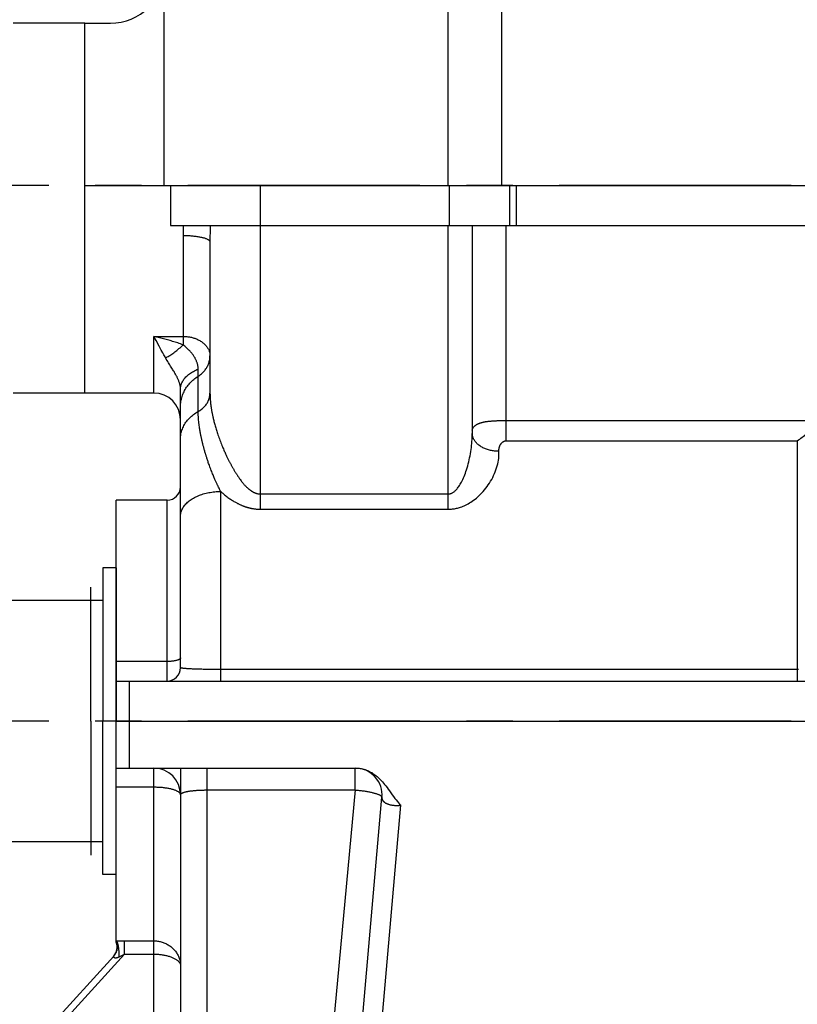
# Model space of a CAD drawing. Header units: millimetres. Extents: x -2920 to -2517, y -3921 to -3641.
# Tile 10 of 15: x -2837 to -2808, y -3725 to -3688. Entities that reach past the tile are written whole.
import ezdxf

# ---------------------------------------------------------------- set-up
doc = ezdxf.new("R2010")
doc.units = ezdxf.units.MM
doc.header["$LTSCALE"] = 23.1
doc.header["$PDMODE"] = 3
doc.header["$PDSIZE"] = 0.3125
doc.linetypes.add('CENTER', pattern=[0.6, 0.375, -0.075, 0.075, -0.075])
doc.layers.get('0').update_dxf_attribs({"linetype": 'CONTINUOUS'})
doc.layers.get('Defpoints').update_dxf_attribs({"linetype": 'CONTINUOUS'})
for name, color, linetype in [('1', 1, 'CONTINUOUS'), ('3', 7, 'CONTINUOUS'), ('DEFAULT_1', 7, 'CENTER')]:
    doc.layers.add(name, color=color, linetype=linetype)
doc.styles.get("Standard").update_dxf_attribs({"font": 'txt', "width": 0.8})
doc.dimstyles.get("Standard").update_dxf_attribs({"dimtxt": 2.5, "dimasz": 3.5, "dimexe": 2, "dimexo": 0, "dimtad": 1, "dimdec": 3, "dimdsep": 46, "dimtxsty": 'Standard', "dimblk": '_FILLED', "dimblk1": '_FILLED', "dimblk2": '_FILLED', "dimcen": 0.09, "dimclrt": 5, "dimadec": 3, "dimazin": 2, "dimtol": 1, "dimtp": 0.001, "dimtm": 0.001, "dimtfac": 1, "dimtdec": 3, "dimtofl": 0, "dimtmove": 0, "dimatfit": 3, "dimldrblk": '_FILLED', "dimfxl": 1, "dimtolj": 1, "dimarcsym": 0})

# ---------------------------------------------------------------- blocks, each defined once
blk = doc.blocks.new('_FILLED')
at = {"color": 0, "linetype": 'ByBlock'}
blk.add_solid([(0, 0), (-1, 0.214), (-1, -0.214)], dxfattribs=at)
blk = doc.blocks.new('*D10')
at = {"layer": '1', "lineweight": -2, "transparency": 16777216}
for p, q in [((-2765.666, -3714.472), (-2765.666, -3779.056)), ((-2848.766, -3751.072), (-2848.766, -3779.056)), ((-2845.266, -3777.056), (-2811.174, -3777.056)), ((-2769.166, -3777.056), (-2803.258, -3777.056))]:
    blk.add_line(p, q, dxfattribs=at)
at = {"layer": 'Defpoints', "color": 0, "transparency": 16777216}
for p in [(-2765.666, -3714.472), (-2848.766, -3751.072), (-2765.666, -3777.056)]:
    blk.add_point(p, dxfattribs=at)
at = {"layer": '1', "lineweight": -2, "transparency": 16777216, "xscale": 3.5, "yscale": 3.5, "zscale": 3.5, "rotation": 180}
blk.add_blockref('_FILLED', (-2848.766, -3777.056), dxfattribs=at)
at = {"layer": '1', "lineweight": -2, "transparency": 16777216, "xscale": 3.5, "yscale": 3.5, "zscale": 3.5}
blk.add_blockref('_FILLED', (-2765.666, -3777.056), dxfattribs=at)
at = {"layer": '1', "transparency": 16777216, "insert": (-2807.216, -3777.056), "char_height": 2.5, "attachment_point": 5}
blk.add_mtext('\\A1;1662', dxfattribs=at)

msp = doc.modelspace()

# ---------------------------------------------------------------- linework, layer by layer
for p, q in [((-2820.711, -3683.595), (-2820.711, -3694.472)), ((-2818.711, -3685.324), (-2818.711, -3694.472)), ((-2831.309, -3686.421), (-2831.309, -3694.472)), ((-2834.266, -3688.421), (-2836.938, -3688.421)), ((-2834.266, -3694.472), (-2834.266, -3688.421)), ((-2834.266, -3688.421), (-2833.309, -3688.421)), ((-2833.591, -3708.747), (-2833.591, -3714.472)), ((-2833.091, -3708.747), (-2833.591, -3708.747)), ((-2833.091, -3708.747), (-2833.091, -3714.472)), ((-2833.591, -3709.972), (-2838.991, -3709.972)), ((-2833.591, -3720.197), (-2833.591, -3714.472)), ((-2833.091, -3720.197), (-2833.091, -3714.472)), ((-2833.591, -3718.972), (-2838.991, -3718.972)), ((-2833.091, -3720.197), (-2833.591, -3720.197))]:
    msp.add_line(p, q)
at = {"color": 7, "linetype": 'Continuous'}
for p, q in [((-2834.266, -3702.222), (-2834.266, -3694.472)), ((-2834.266, -3694.472), (-2774.941, -3694.472)), ((-2831.065, -3694.472), (-2831.065, -3695.972)), ((-2827.703, -3706.559), (-2827.703, -3694.472)), ((-2820.656, -3694.472), (-2820.656, -3695.972)), ((-2818.406, -3694.472), (-2818.406, -3695.972)), ((-2818.156, -3694.472), (-2818.156, -3695.972)), ((-2831.065, -3695.972), (-2806.497, -3695.972)), ((-2820.701, -3706.559), (-2820.701, -3695.972)), ((-2819.801, -3695.972), (-2819.801, -3703.754)), ((-2818.541, -3695.972), (-2818.541, -3704.002)), ((-2830.591, -3696.342), (-2830.591, -3700.423)), ((-2829.591, -3696.583), (-2829.591, -3702.229)), ((-2831.691, -3702.222), (-2831.691, -3700.109)), ((-2831.606, -3700.262), (-2831.691, -3700.109)), ((-2831.691, -3700.109), (-2830.591, -3700.109)), ((-2831.487, -3700.477), (-2831.606, -3700.262)), ((-2831.41, -3700.617), (-2831.487, -3700.477)), ((-2831.351, -3700.723), (-2831.41, -3700.617)), ((-2831.312, -3700.795), (-2831.351, -3700.723)), ((-2830.031, -3702.91), (-2830.031, -3701.329)), ((-2830.691, -3712.472), (-2830.691, -3702.069)), ((-2831.691, -3702.222), (-2836.938, -3702.222)), ((-2819.036, -3703.264), (-2819.005, -3703.262)), ((-2819.005, -3703.262), (-2818.977, -3703.26)), ((-2818.977, -3703.26), (-2818.952, -3703.258)), ((-2818.952, -3703.258), (-2818.929, -3703.257)), ((-2818.929, -3703.257), (-2818.908, -3703.256)), ((-2818.908, -3703.256), (-2818.887, -3703.255)), ((-2818.887, -3703.255), (-2818.866, -3703.254)), ((-2818.866, -3703.254), (-2818.844, -3703.253)), ((-2818.844, -3703.253), (-2818.823, -3703.252)), ((-2818.823, -3703.252), (-2818.801, -3703.252)), ((-2818.801, -3703.252), (-2818.779, -3703.251)), ((-2818.779, -3703.251), (-2818.755, -3703.251)), ((-2818.755, -3703.251), (-2818.728, -3703.25)), ((-2818.595, -3703.249), (-2818.541, -3703.249)), ((-2818.541, -3703.249), (-2807.191, -3703.249)), ((-2819.071, -3703.266), (-2819.036, -3703.264)), ((-2819.798, -3703.757), (-2819.801, -3703.731)), ((-2829.849, -3704.167), (-2829.856, -3704.138)), ((-2829.842, -3704.195), (-2829.849, -3704.167)), ((-2829.835, -3704.222), (-2829.842, -3704.195)), ((-2829.827, -3704.249), (-2829.835, -3704.222)), ((-2829.82, -3704.276), (-2829.827, -3704.249)), ((-2829.813, -3704.304), (-2829.82, -3704.276)), ((-2829.805, -3704.331), (-2829.813, -3704.304)), ((-2829.797, -3704.359), (-2829.805, -3704.331)), ((-2829.789, -3704.388), (-2829.797, -3704.359)), ((-2818.541, -3704.002), (-2807.662, -3704.002)), ((-2807.662, -3704.002), (-2807.662, -3712.972)), ((-2829.78, -3704.42), (-2829.789, -3704.388)), ((-2829.769, -3704.455), (-2829.78, -3704.42)), ((-2829.269, -3705.742), (-2829.285, -3705.709)), ((-2829.253, -3705.774), (-2829.269, -3705.742)), ((-2829.238, -3705.805), (-2829.253, -3705.774)), ((-2829.222, -3705.837), (-2829.238, -3705.805)), ((-2829.206, -3705.868), (-2829.222, -3705.837)), ((-2829.191, -3705.898), (-2829.206, -3705.868)), ((-2829.191, -3712.972), (-2829.191, -3705.898)), ((-2827.703, -3705.99), (-2820.701, -3705.99)), ((-2833.091, -3722.722), (-2833.091, -3706.222)), ((-2831.191, -3706.222), (-2833.091, -3706.222)), ((-2831.191, -3712.972), (-2831.191, -3706.222)), ((-2827.703, -3706.559), (-2820.701, -3706.559)), ((-2831.191, -3712.243), (-2833.091, -3712.243)), ((-2833.091, -3712.972), (-2776.316, -3712.972)), ((-2832.591, -3716.222), (-2832.591, -3712.972)), ((-2833.091, -3714.472), (-2776.316, -3714.472)), ((-2833.091, -3716.222), (-2824.14, -3716.222)), ((-2831.691, -3728.995), (-2831.691, -3716.222)), ((-2830.691, -3716.222), (-2830.691, -3728.072)), ((-2829.691, -3730.101), (-2829.691, -3716.222)), ((-2824.167, -3717.038), (-2824.167, -3716.222)), ((-2833.091, -3716.925), (-2831.691, -3716.925)), ((-2829.691, -3717.038), (-2824.167, -3717.038)), ((-2824.167, -3717.038), (-2825.076, -3726.736)), ((-2824.356, -3730.864), (-2823.171, -3717.309)), ((-2823.598, -3730.509), (-2822.469, -3717.608)), ((-2832.784, -3723.165), (-2832.784, -3722.668)), ((-2832.784, -3722.668), (-2831.691, -3722.668)), ((-2833.187, -3723.236), (-2837.343, -3727.798)), ((-2832.784, -3723.165), (-2836.472, -3727.214)), ((-2832.784, -3723.165), (-2831.691, -3723.165))]:
    msp.add_line(p, q, dxfattribs=at)
for points in [[(-2830.59, -3695.972), (-2830.59, -3696.058), (-2830.591, -3696.148), (-2830.591, -3696.243), (-2830.591, -3696.342)], [(-2829.59, -3696.257), (-2829.591, -3696.36), (-2829.591, -3696.469), (-2829.591, -3696.583)], [(-2829.59, -3695.972), (-2829.59, -3696.063), (-2829.59, -3696.257)], [(-2830.591, -3696.342), (-2830.55, -3696.342), (-2830.508, -3696.343), (-2830.467, -3696.344), (-2830.426, -3696.345), (-2830.386, -3696.347), (-2830.345, -3696.349), (-2830.306, -3696.352), (-2830.266, -3696.355), (-2830.227, -3696.358), (-2830.189, -3696.362), (-2830.152, -3696.366), (-2830.115, -3696.371), (-2830.079, -3696.376), (-2830.044, -3696.381), (-2830.01, -3696.387), (-2829.977, -3696.393), (-2829.945, -3696.399), (-2829.914, -3696.406), (-2829.884, -3696.413), (-2829.855, -3696.42), (-2829.828, -3696.427), (-2829.802, -3696.435), (-2829.777, -3696.443), (-2829.754, -3696.451), (-2829.732, -3696.46), (-2829.711, -3696.468), (-2829.692, -3696.477), (-2829.675, -3696.486), (-2829.659, -3696.495), (-2829.645, -3696.505), (-2829.632, -3696.514), (-2829.621, -3696.524), (-2829.612, -3696.534), (-2829.604, -3696.543), (-2829.599, -3696.553), (-2829.594, -3696.563), (-2829.592, -3696.573), (-2829.591, -3696.583)], [(-2830.591, -3700.423), (-2830.642, -3700.405), (-2830.693, -3700.388), (-2830.743, -3700.371), (-2830.792, -3700.355), (-2830.841, -3700.339), (-2830.89, -3700.324), (-2830.939, -3700.309), (-2830.988, -3700.294), (-2831.036, -3700.28), (-2831.084, -3700.266), (-2831.133, -3700.252), (-2831.181, -3700.238), (-2831.23, -3700.225), (-2831.279, -3700.212), (-2831.328, -3700.199), (-2831.378, -3700.186), (-2831.428, -3700.173), (-2831.479, -3700.16), (-2831.53, -3700.147), (-2831.583, -3700.134), (-2831.636, -3700.122), (-2831.691, -3700.109)], [(-2830.591, -3700.109), (-2830.556, -3700.109), (-2830.521, -3700.111), (-2830.487, -3700.113), (-2830.452, -3700.116), (-2830.418, -3700.12), (-2830.385, -3700.124), (-2830.351, -3700.13), (-2830.319, -3700.136), (-2830.286, -3700.143), (-2830.254, -3700.151), (-2830.222, -3700.16), (-2830.191, -3700.169), (-2830.159, -3700.18), (-2830.128, -3700.191), (-2830.097, -3700.204), (-2830.065, -3700.217), (-2830.033, -3700.232), (-2830.002, -3700.248), (-2829.971, -3700.265), (-2829.941, -3700.284), (-2829.911, -3700.302), (-2829.883, -3700.322), (-2829.856, -3700.343), (-2829.83, -3700.364), (-2829.805, -3700.386), (-2829.781, -3700.409), (-2829.759, -3700.432), (-2829.738, -3700.456), (-2829.718, -3700.481), (-2829.7, -3700.506), (-2829.682, -3700.532), (-2829.667, -3700.558), (-2829.653, -3700.585), (-2829.64, -3700.612), (-2829.628, -3700.639), (-2829.618, -3700.666), (-2829.61, -3700.694), (-2829.603, -3700.722), (-2829.598, -3700.751), (-2829.594, -3700.779), (-2829.592, -3700.808), (-2829.591, -3700.836)], [(-2831.251, -3700.906), (-2831.22, -3700.891), (-2831.188, -3700.875), (-2831.155, -3700.857), (-2831.121, -3700.837), (-2831.086, -3700.816), (-2831.051, -3700.794), (-2831.015, -3700.77), (-2830.978, -3700.744), (-2830.941, -3700.718), (-2830.904, -3700.69), (-2830.866, -3700.66), (-2830.827, -3700.63), (-2830.788, -3700.598), (-2830.749, -3700.565), (-2830.71, -3700.531), (-2830.67, -3700.496), (-2830.631, -3700.46), (-2830.591, -3700.423)], [(-2830.031, -3701.329), (-2830.031, -3701.306), (-2830.032, -3701.284), (-2830.034, -3701.261), (-2830.037, -3701.239), (-2830.04, -3701.217), (-2830.044, -3701.195), (-2830.048, -3701.173), (-2830.054, -3701.151), (-2830.059, -3701.13), (-2830.066, -3701.108), (-2830.073, -3701.086), (-2830.08, -3701.065), (-2830.089, -3701.043), (-2830.097, -3701.022), (-2830.107, -3701), (-2830.117, -3700.978), (-2830.127, -3700.957), (-2830.139, -3700.935), (-2830.151, -3700.914), (-2830.163, -3700.892), (-2830.177, -3700.87), (-2830.191, -3700.848), (-2830.206, -3700.826), (-2830.221, -3700.803), (-2830.238, -3700.781), (-2830.255, -3700.758), (-2830.273, -3700.735), (-2830.293, -3700.712), (-2830.313, -3700.689), (-2830.334, -3700.665), (-2830.356, -3700.641), (-2830.38, -3700.617), (-2830.404, -3700.593), (-2830.429, -3700.568), (-2830.455, -3700.544), (-2830.482, -3700.519), (-2830.509, -3700.495), (-2830.536, -3700.471), (-2830.563, -3700.447), (-2830.591, -3700.423)], [(-2831.251, -3700.906), (-2831.271, -3700.868), (-2831.312, -3700.795)], [(-2831.064, -3701.216), (-2831.089, -3701.176), (-2831.115, -3701.135), (-2831.142, -3701.093), (-2831.169, -3701.048), (-2831.196, -3701.003), (-2831.223, -3700.955), (-2831.251, -3700.906)], [(-2830.001, -3701.575), (-2829.971, -3701.554), (-2829.942, -3701.532), (-2829.914, -3701.509), (-2829.886, -3701.486), (-2829.86, -3701.461), (-2829.835, -3701.435), (-2829.811, -3701.409), (-2829.788, -3701.382), (-2829.766, -3701.354), (-2829.746, -3701.325), (-2829.726, -3701.296), (-2829.708, -3701.266), (-2829.691, -3701.235), (-2829.675, -3701.204), (-2829.661, -3701.172), (-2829.648, -3701.14), (-2829.636, -3701.107), (-2829.625, -3701.074), (-2829.616, -3701.041), (-2829.608, -3701.007), (-2829.602, -3700.973), (-2829.597, -3700.939), (-2829.594, -3700.905), (-2829.592, -3700.87), (-2829.591, -3700.836)], [(-2830.691, -3702.069), (-2830.691, -3702.049), (-2830.692, -3702.028), (-2830.694, -3702.008), (-2830.697, -3701.987), (-2830.7, -3701.966), (-2830.704, -3701.945), (-2830.708, -3701.923), (-2830.714, -3701.902), (-2830.719, -3701.88), (-2830.726, -3701.858), (-2830.733, -3701.836), (-2830.74, -3701.813), (-2830.749, -3701.79), (-2830.757, -3701.767), (-2830.767, -3701.744), (-2830.777, -3701.72), (-2830.787, -3701.696), (-2830.799, -3701.672), (-2830.811, -3701.647), (-2830.823, -3701.622), (-2830.837, -3701.596), (-2830.851, -3701.569), (-2830.866, -3701.542), (-2830.881, -3701.514), (-2830.898, -3701.485), (-2830.915, -3701.456), (-2830.933, -3701.425), (-2830.953, -3701.393), (-2830.973, -3701.361), (-2830.994, -3701.327), (-2831.016, -3701.291), (-2831.064, -3701.216)], [(-2830.691, -3702.069), (-2830.69, -3702.036), (-2830.687, -3702.002), (-2830.681, -3701.969), (-2830.674, -3701.936), (-2830.664, -3701.903), (-2830.653, -3701.87), (-2830.639, -3701.837), (-2830.624, -3701.805), (-2830.606, -3701.773), (-2830.586, -3701.742), (-2830.565, -3701.711), (-2830.541, -3701.68), (-2830.516, -3701.65), (-2830.488, -3701.621), (-2830.459, -3701.592), (-2830.428, -3701.564), (-2830.395, -3701.537), (-2830.361, -3701.511), (-2830.325, -3701.485), (-2830.287, -3701.46), (-2830.248, -3701.436), (-2830.207, -3701.413), (-2830.165, -3701.39), (-2830.122, -3701.369), (-2830.077, -3701.349), (-2830.031, -3701.329)], [(-2830.691, -3702.732), (-2830.69, -3702.684), (-2830.687, -3702.636), (-2830.683, -3702.588), (-2830.676, -3702.541), (-2830.668, -3702.493), (-2830.658, -3702.446), (-2830.646, -3702.4), (-2830.633, -3702.354), (-2830.618, -3702.308), (-2830.601, -3702.263), (-2830.582, -3702.218), (-2830.561, -3702.174), (-2830.539, -3702.13), (-2830.516, -3702.088), (-2830.49, -3702.046), (-2830.463, -3702.005), (-2830.435, -3701.965), (-2830.405, -3701.925), (-2830.373, -3701.887), (-2830.341, -3701.85), (-2830.306, -3701.814), (-2830.271, -3701.779), (-2830.234, -3701.745), (-2830.195, -3701.712), (-2830.156, -3701.681), (-2830.115, -3701.651), (-2830.074, -3701.622), (-2830.001, -3701.575)], [(-2830.031, -3702.91), (-2829.998, -3702.89), (-2829.965, -3702.87), (-2829.934, -3702.848), (-2829.904, -3702.826), (-2829.875, -3702.803), (-2829.847, -3702.778), (-2829.821, -3702.753), (-2829.795, -3702.727), (-2829.771, -3702.7), (-2829.749, -3702.672), (-2829.727, -3702.643), (-2829.708, -3702.614), (-2829.689, -3702.584), (-2829.672, -3702.554), (-2829.657, -3702.523), (-2829.643, -3702.491), (-2829.631, -3702.46), (-2829.621, -3702.427), (-2829.611, -3702.395), (-2829.604, -3702.362), (-2829.598, -3702.329), (-2829.594, -3702.296), (-2829.592, -3702.262), (-2829.591, -3702.229)], [(-2829.591, -3702.229), (-2829.59, -3702.277), (-2829.589, -3702.323), (-2829.588, -3702.367), (-2829.586, -3702.409), (-2829.583, -3702.45), (-2829.58, -3702.488), (-2829.577, -3702.526), (-2829.574, -3702.561), (-2829.57, -3702.595), (-2829.567, -3702.628), (-2829.563, -3702.659), (-2829.559, -3702.689), (-2829.555, -3702.718), (-2829.551, -3702.746), (-2829.547, -3702.773), (-2829.543, -3702.801), (-2829.538, -3702.828), (-2829.534, -3702.856), (-2829.529, -3702.884), (-2829.524, -3702.913), (-2829.519, -3702.941), (-2829.513, -3702.97), (-2829.507, -3702.998), (-2829.502, -3703.026), (-2829.496, -3703.055), (-2829.49, -3703.084), (-2829.483, -3703.114), (-2829.476, -3703.145), (-2829.468, -3703.177), (-2829.46, -3703.211), (-2829.452, -3703.246), (-2829.443, -3703.283), (-2829.433, -3703.322), (-2829.422, -3703.361), (-2829.411, -3703.402), (-2829.399, -3703.444), (-2829.388, -3703.485), (-2829.375, -3703.527), (-2829.363, -3703.567), (-2829.351, -3703.608), (-2829.338, -3703.649), (-2829.325, -3703.691), (-2829.31, -3703.735), (-2829.294, -3703.782), (-2829.277, -3703.831), (-2829.26, -3703.881), (-2829.241, -3703.932), (-2829.222, -3703.983), (-2829.203, -3704.034), (-2829.183, -3704.085), (-2829.164, -3704.134), (-2829.144, -3704.181), (-2829.126, -3704.227), (-2829.107, -3704.27), (-2829.09, -3704.311), (-2829.073, -3704.35), (-2829.056, -3704.387), (-2829.041, -3704.422), (-2829.026, -3704.455), (-2829.011, -3704.487), (-2828.997, -3704.518), (-2828.983, -3704.547), (-2828.97, -3704.575), (-2828.957, -3704.602), (-2828.944, -3704.628), (-2828.932, -3704.654), (-2828.919, -3704.68), (-2828.907, -3704.704), (-2828.895, -3704.728), (-2828.883, -3704.752), (-2828.871, -3704.774), (-2828.86, -3704.796), (-2828.849, -3704.816), (-2828.839, -3704.837), (-2828.828, -3704.857), (-2828.817, -3704.877), (-2828.806, -3704.897), (-2828.796, -3704.917), (-2828.785, -3704.937), (-2828.774, -3704.957), (-2828.763, -3704.976), (-2828.752, -3704.996), (-2828.741, -3705.016), (-2828.73, -3705.036), (-2828.719, -3705.055), (-2828.707, -3705.075), (-2828.696, -3705.094), (-2828.685, -3705.114), (-2828.674, -3705.133), (-2828.663, -3705.152), (-2828.651, -3705.17), (-2828.64, -3705.189), (-2828.629, -3705.208), (-2828.617, -3705.226), (-2828.605, -3705.244), (-2828.594, -3705.263), (-2828.582, -3705.281), (-2828.57, -3705.299), (-2828.558, -3705.317), (-2828.545, -3705.336), (-2828.532, -3705.355), (-2828.518, -3705.375), (-2828.503, -3705.396), (-2828.487, -3705.419), (-2828.47, -3705.443), (-2828.451, -3705.468), (-2828.431, -3705.495), (-2828.41, -3705.521), (-2828.39, -3705.548), (-2828.369, -3705.573), (-2828.348, -3705.598), (-2828.328, -3705.621), (-2828.309, -3705.643), (-2828.29, -3705.663), (-2828.273, -3705.682), (-2828.256, -3705.699), (-2828.239, -3705.716), (-2828.224, -3705.731), (-2828.209, -3705.745), (-2828.194, -3705.759), (-2828.18, -3705.771), (-2828.166, -3705.783), (-2828.154, -3705.794), (-2828.141, -3705.805), (-2828.129, -3705.814), (-2828.118, -3705.823), (-2828.107, -3705.832), (-2828.097, -3705.839), (-2828.087, -3705.847), (-2828.078, -3705.854), (-2828.069, -3705.86), (-2828.06, -3705.866), (-2828.052, -3705.871), (-2828.045, -3705.876), (-2828.037, -3705.881), (-2828.03, -3705.886), (-2828.023, -3705.89), (-2828.017, -3705.894), (-2828.01, -3705.898), (-2828.003, -3705.902), (-2827.997, -3705.906), (-2827.99, -3705.91), (-2827.984, -3705.914), (-2827.977, -3705.917), (-2827.97, -3705.921), (-2827.963, -3705.924), (-2827.957, -3705.928), (-2827.95, -3705.931), (-2827.943, -3705.934), (-2827.936, -3705.938), (-2827.928, -3705.941), (-2827.921, -3705.944), (-2827.912, -3705.948), (-2827.904, -3705.951), (-2827.894, -3705.955), (-2827.885, -3705.958), (-2827.874, -3705.962), (-2827.863, -3705.965), (-2827.851, -3705.969), (-2827.838, -3705.972), (-2827.825, -3705.976), (-2827.81, -3705.979), (-2827.795, -3705.982), (-2827.779, -3705.984), (-2827.762, -3705.987), (-2827.743, -3705.988), (-2827.724, -3705.99), (-2827.703, -3705.99)], [(-2830.691, -3703.931), (-2830.69, -3703.884), (-2830.687, -3703.838), (-2830.681, -3703.792), (-2830.674, -3703.746), (-2830.664, -3703.701), (-2830.653, -3703.655), (-2830.639, -3703.61), (-2830.624, -3703.566), (-2830.606, -3703.522), (-2830.586, -3703.479), (-2830.565, -3703.436), (-2830.541, -3703.394), (-2830.516, -3703.353), (-2830.488, -3703.312), (-2830.459, -3703.273), (-2830.428, -3703.234), (-2830.395, -3703.196), (-2830.361, -3703.16), (-2830.325, -3703.124), (-2830.287, -3703.09), (-2830.248, -3703.056), (-2830.207, -3703.024), (-2830.165, -3702.994), (-2830.122, -3702.964), (-2830.077, -3702.936), (-2830.031, -3702.91)], [(-2829.856, -3704.138), (-2829.864, -3704.106), (-2829.868, -3704.089), (-2829.873, -3704.071), (-2829.877, -3704.052), (-2829.882, -3704.033), (-2829.887, -3704.012), (-2829.891, -3703.991), (-2829.896, -3703.969), (-2829.902, -3703.946), (-2829.907, -3703.922), (-2829.912, -3703.896), (-2829.918, -3703.87), (-2829.924, -3703.842), (-2829.929, -3703.813), (-2829.935, -3703.783), (-2829.941, -3703.752), (-2829.948, -3703.718), (-2829.954, -3703.684), (-2829.96, -3703.648), (-2829.967, -3703.61), (-2829.973, -3703.57), (-2829.979, -3703.529), (-2829.986, -3703.485), (-2829.992, -3703.439), (-2829.998, -3703.391), (-2830.004, -3703.341), (-2830.01, -3703.287), (-2830.016, -3703.232), (-2830.02, -3703.173), (-2830.025, -3703.111), (-2830.028, -3703.047), (-2830.03, -3702.98), (-2830.031, -3702.91)], [(-2818.728, -3703.25), (-2818.697, -3703.249), (-2818.679, -3703.249), (-2818.661, -3703.249), (-2818.641, -3703.249), (-2818.619, -3703.249), (-2818.595, -3703.249)], [(-2819.801, -3703.613), (-2819.8, -3703.606), (-2819.797, -3703.592), (-2819.793, -3703.579), (-2819.789, -3703.567), (-2819.784, -3703.555), (-2819.779, -3703.544), (-2819.773, -3703.534), (-2819.768, -3703.524), (-2819.762, -3703.515), (-2819.756, -3703.506), (-2819.75, -3703.498), (-2819.743, -3703.49), (-2819.737, -3703.482), (-2819.729, -3703.474), (-2819.722, -3703.466), (-2819.714, -3703.458), (-2819.705, -3703.451), (-2819.697, -3703.443), (-2819.688, -3703.436), (-2819.678, -3703.429), (-2819.668, -3703.422), (-2819.658, -3703.415), (-2819.648, -3703.408), (-2819.637, -3703.402), (-2819.625, -3703.396), (-2819.614, -3703.389), (-2819.602, -3703.383), (-2819.59, -3703.377), (-2819.577, -3703.371), (-2819.564, -3703.365), (-2819.551, -3703.36), (-2819.538, -3703.354), (-2819.525, -3703.349), (-2819.511, -3703.344), (-2819.497, -3703.339), (-2819.483, -3703.334), (-2819.468, -3703.33), (-2819.454, -3703.325), (-2819.439, -3703.321), (-2819.424, -3703.317), (-2819.409, -3703.313), (-2819.393, -3703.309), (-2819.378, -3703.306), (-2819.363, -3703.302), (-2819.347, -3703.299), (-2819.331, -3703.296), (-2819.315, -3703.293), (-2819.298, -3703.29), (-2819.28, -3703.287), (-2819.263, -3703.285), (-2819.245, -3703.282), (-2819.226, -3703.28), (-2819.207, -3703.278), (-2819.188, -3703.276), (-2819.169, -3703.275), (-2819.15, -3703.273), (-2819.13, -3703.271), (-2819.11, -3703.269), (-2819.09, -3703.268), (-2819.071, -3703.266)], [(-2807.662, -3704.002), (-2807.616, -3703.972), (-2807.571, -3703.941), (-2807.526, -3703.909), (-2807.482, -3703.876), (-2807.438, -3703.841), (-2807.395, -3703.806), (-2807.353, -3703.77), (-2807.311, -3703.734), (-2807.271, -3703.697), (-2807.232, -3703.66), (-2807.195, -3703.622), (-2807.159, -3703.585), (-2807.124, -3703.547), (-2807.09, -3703.509), (-2807.058, -3703.472), (-2807.028, -3703.435)], [(-2820.701, -3705.99), (-2820.685, -3705.99), (-2820.67, -3705.988), (-2820.654, -3705.986), (-2820.638, -3705.983), (-2820.622, -3705.98), (-2820.606, -3705.975), (-2820.589, -3705.969), (-2820.572, -3705.962), (-2820.555, -3705.954), (-2820.537, -3705.944), (-2820.518, -3705.933), (-2820.499, -3705.921), (-2820.479, -3705.906), (-2820.458, -3705.889), (-2820.437, -3705.87), (-2820.414, -3705.849), (-2820.391, -3705.825), (-2820.368, -3705.799), (-2820.345, -3705.77), (-2820.321, -3705.739), (-2820.297, -3705.705), (-2820.273, -3705.669), (-2820.249, -3705.63), (-2820.224, -3705.588), (-2820.2, -3705.544), (-2820.176, -3705.496), (-2820.151, -3705.446), (-2820.127, -3705.392), (-2820.103, -3705.336), (-2820.079, -3705.277), (-2820.056, -3705.215), (-2820.033, -3705.151), (-2820.011, -3705.084), (-2819.989, -3705.015), (-2819.969, -3704.944), (-2819.949, -3704.871), (-2819.93, -3704.796), (-2819.912, -3704.721), (-2819.896, -3704.644), (-2819.88, -3704.566), (-2819.866, -3704.489), (-2819.853, -3704.411), (-2819.842, -3704.334), (-2819.832, -3704.257), (-2819.823, -3704.18), (-2819.816, -3704.105), (-2819.81, -3704.03), (-2819.806, -3703.956), (-2819.803, -3703.883), (-2819.801, -3703.811), (-2819.801, -3703.754)], [(-2818.803, -3704.395), (-2818.843, -3704.395), (-2818.883, -3704.394), (-2818.923, -3704.392), (-2818.962, -3704.389), (-2819.002, -3704.385), (-2819.041, -3704.379), (-2819.079, -3704.373), (-2819.118, -3704.365), (-2819.155, -3704.356), (-2819.193, -3704.346), (-2819.229, -3704.335), (-2819.265, -3704.323), (-2819.3, -3704.31), (-2819.334, -3704.296), (-2819.368, -3704.281), (-2819.4, -3704.265), (-2819.432, -3704.248), (-2819.463, -3704.23), (-2819.492, -3704.211), (-2819.521, -3704.191), (-2819.548, -3704.17), (-2819.574, -3704.149), (-2819.599, -3704.127), (-2819.622, -3704.104), (-2819.645, -3704.08), (-2819.666, -3704.056), (-2819.685, -3704.031), (-2819.703, -3704.005), (-2819.72, -3703.979), (-2819.735, -3703.953), (-2819.749, -3703.926), (-2819.761, -3703.898), (-2819.771, -3703.871), (-2819.781, -3703.843), (-2819.788, -3703.814), (-2819.794, -3703.786), (-2819.798, -3703.757)], [(-2818.803, -3704.379), (-2818.803, -3704.364), (-2818.803, -3704.349), (-2818.802, -3704.335), (-2818.801, -3704.322), (-2818.799, -3704.31), (-2818.798, -3704.299), (-2818.796, -3704.288), (-2818.794, -3704.277), (-2818.792, -3704.268), (-2818.79, -3704.259), (-2818.787, -3704.25), (-2818.785, -3704.242), (-2818.783, -3704.234), (-2818.78, -3704.227), (-2818.778, -3704.219), (-2818.775, -3704.212), (-2818.773, -3704.205), (-2818.77, -3704.198), (-2818.767, -3704.19), (-2818.764, -3704.184), (-2818.76, -3704.177), (-2818.757, -3704.17), (-2818.754, -3704.164), (-2818.75, -3704.157), (-2818.747, -3704.151), (-2818.743, -3704.145), (-2818.74, -3704.139), (-2818.736, -3704.133), (-2818.732, -3704.127), (-2818.728, -3704.122), (-2818.724, -3704.116), (-2818.72, -3704.111), (-2818.716, -3704.106), (-2818.712, -3704.101), (-2818.708, -3704.096), (-2818.704, -3704.091), (-2818.7, -3704.086), (-2818.696, -3704.082), (-2818.692, -3704.077), (-2818.687, -3704.073), (-2818.683, -3704.069), (-2818.679, -3704.065), (-2818.675, -3704.062), (-2818.671, -3704.058), (-2818.667, -3704.055), (-2818.663, -3704.052), (-2818.659, -3704.049), (-2818.656, -3704.046), (-2818.652, -3704.043), (-2818.648, -3704.04), (-2818.645, -3704.038), (-2818.641, -3704.036), (-2818.638, -3704.033), (-2818.634, -3704.031), (-2818.631, -3704.03), (-2818.628, -3704.028), (-2818.625, -3704.026), (-2818.622, -3704.024), (-2818.619, -3704.023), (-2818.615, -3704.021), (-2818.612, -3704.02), (-2818.609, -3704.019), (-2818.606, -3704.017), (-2818.603, -3704.016), (-2818.601, -3704.015), (-2818.598, -3704.014), (-2818.595, -3704.013), (-2818.593, -3704.012), (-2818.591, -3704.012), (-2818.589, -3704.011), (-2818.587, -3704.01), (-2818.585, -3704.01), (-2818.583, -3704.009), (-2818.581, -3704.009), (-2818.579, -3704.008), (-2818.578, -3704.008), (-2818.576, -3704.007), (-2818.575, -3704.007), (-2818.573, -3704.007), (-2818.571, -3704.006), (-2818.57, -3704.006), (-2818.568, -3704.005), (-2818.567, -3704.005), (-2818.565, -3704.005), (-2818.564, -3704.005), (-2818.562, -3704.004), (-2818.56, -3704.004), (-2818.559, -3704.004), (-2818.557, -3704.003), (-2818.555, -3704.003), (-2818.554, -3704.003), (-2818.552, -3704.003), (-2818.55, -3704.002), (-2818.548, -3704.002), (-2818.546, -3704.002), (-2818.544, -3704.002), (-2818.543, -3704.002), (-2818.542, -3704.002), (-2818.541, -3704.002)], [(-2829.285, -3705.709), (-2829.301, -3705.675), (-2829.31, -3705.657), (-2829.319, -3705.638), (-2829.328, -3705.618), (-2829.338, -3705.597), (-2829.349, -3705.574), (-2829.36, -3705.55), (-2829.371, -3705.526), (-2829.383, -3705.5), (-2829.395, -3705.472), (-2829.407, -3705.444), (-2829.42, -3705.414), (-2829.434, -3705.382), (-2829.448, -3705.349), (-2829.463, -3705.314), (-2829.478, -3705.277), (-2829.494, -3705.239), (-2829.511, -3705.198), (-2829.528, -3705.155), (-2829.545, -3705.11), (-2829.563, -3705.064), (-2829.58, -3705.019), (-2829.597, -3704.974), (-2829.612, -3704.931), (-2829.627, -3704.89), (-2829.641, -3704.851), (-2829.654, -3704.815), (-2829.665, -3704.78), (-2829.677, -3704.747), (-2829.687, -3704.716), (-2829.697, -3704.687), (-2829.706, -3704.658), (-2829.715, -3704.631), (-2829.723, -3704.606), (-2829.731, -3704.581), (-2829.738, -3704.558), (-2829.745, -3704.535), (-2829.752, -3704.514), (-2829.758, -3704.493), (-2829.764, -3704.474), (-2829.769, -3704.455)], [(-2820.701, -3706.559), (-2820.668, -3706.559), (-2820.635, -3706.558), (-2820.602, -3706.556), (-2820.569, -3706.553), (-2820.535, -3706.55), (-2820.5, -3706.545), (-2820.465, -3706.54), (-2820.429, -3706.533), (-2820.392, -3706.525), (-2820.354, -3706.517), (-2820.315, -3706.506), (-2820.274, -3706.494), (-2820.232, -3706.481), (-2820.189, -3706.465), (-2820.143, -3706.448), (-2820.096, -3706.428), (-2820.048, -3706.406), (-2819.998, -3706.381), (-2819.949, -3706.354), (-2819.899, -3706.325), (-2819.848, -3706.294), (-2819.797, -3706.26), (-2819.746, -3706.224), (-2819.695, -3706.185), (-2819.643, -3706.143), (-2819.592, -3706.099), (-2819.541, -3706.052), (-2819.489, -3706.002), (-2819.439, -3705.949), (-2819.389, -3705.894), (-2819.34, -3705.837), (-2819.291, -3705.776), (-2819.244, -3705.714), (-2819.199, -3705.65), (-2819.155, -3705.583), (-2819.113, -3705.515), (-2819.073, -3705.446), (-2819.036, -3705.375), (-2819.001, -3705.303), (-2818.968, -3705.231), (-2818.939, -3705.159), (-2818.912, -3705.086), (-2818.888, -3705.014), (-2818.867, -3704.942), (-2818.849, -3704.871), (-2818.834, -3704.801), (-2818.821, -3704.731), (-2818.812, -3704.662), (-2818.805, -3704.593), (-2818.802, -3704.526), (-2818.801, -3704.46), (-2818.803, -3704.379)], [(-2830.691, -3706.823), (-2830.69, -3706.788), (-2830.687, -3706.754), (-2830.681, -3706.719), (-2830.674, -3706.685), (-2830.665, -3706.651), (-2830.653, -3706.617), (-2830.64, -3706.584), (-2830.624, -3706.55), (-2830.607, -3706.517), (-2830.587, -3706.485), (-2830.566, -3706.453), (-2830.542, -3706.422), (-2830.517, -3706.391), (-2830.49, -3706.36), (-2830.461, -3706.331), (-2830.43, -3706.302), (-2830.398, -3706.274), (-2830.364, -3706.246), (-2830.328, -3706.219), (-2830.29, -3706.194), (-2830.252, -3706.169), (-2830.211, -3706.145), (-2830.169, -3706.122), (-2830.126, -3706.1), (-2830.082, -3706.079), (-2830.036, -3706.059), (-2829.989, -3706.04), (-2829.941, -3706.022), (-2829.892, -3706.005), (-2829.842, -3705.989), (-2829.791, -3705.975), (-2829.739, -3705.962), (-2829.686, -3705.95), (-2829.633, -3705.939), (-2829.579, -3705.929), (-2829.525, -3705.921), (-2829.47, -3705.914), (-2829.414, -3705.908), (-2829.359, -3705.904), (-2829.303, -3705.9), (-2829.247, -3705.898), (-2829.191, -3705.898)], [(-2829.191, -3705.898), (-2829.173, -3705.914), (-2829.154, -3705.931), (-2829.135, -3705.948), (-2829.114, -3705.966), (-2829.093, -3705.984), (-2829.07, -3706.003), (-2829.044, -3706.024), (-2829.017, -3706.046), (-2828.987, -3706.069), (-2828.956, -3706.093), (-2828.923, -3706.118), (-2828.89, -3706.142), (-2828.856, -3706.166), (-2828.822, -3706.189), (-2828.789, -3706.211), (-2828.757, -3706.231), (-2828.727, -3706.25), (-2828.697, -3706.268), (-2828.669, -3706.284), (-2828.642, -3706.299), (-2828.616, -3706.313), (-2828.591, -3706.327), (-2828.567, -3706.34), (-2828.543, -3706.351), (-2828.521, -3706.363), (-2828.499, -3706.373), (-2828.478, -3706.383), (-2828.458, -3706.392), (-2828.438, -3706.4), (-2828.42, -3706.408), (-2828.402, -3706.416), (-2828.385, -3706.423), (-2828.369, -3706.429), (-2828.353, -3706.435), (-2828.339, -3706.441), (-2828.324, -3706.446), (-2828.311, -3706.451), (-2828.298, -3706.456), (-2828.286, -3706.46), (-2828.274, -3706.464), (-2828.262, -3706.468), (-2828.251, -3706.472), (-2828.239, -3706.475), (-2828.228, -3706.479), (-2828.216, -3706.482), (-2828.205, -3706.486), (-2828.193, -3706.489), (-2828.181, -3706.492), (-2828.17, -3706.496), (-2828.158, -3706.499), (-2828.146, -3706.502), (-2828.134, -3706.505), (-2828.122, -3706.508), (-2828.109, -3706.511), (-2828.096, -3706.514), (-2828.083, -3706.517), (-2828.068, -3706.52), (-2828.053, -3706.524), (-2828.037, -3706.527), (-2828.019, -3706.53), (-2828.001, -3706.533), (-2827.981, -3706.537), (-2827.96, -3706.54), (-2827.938, -3706.543), (-2827.915, -3706.546), (-2827.89, -3706.549), (-2827.863, -3706.552), (-2827.835, -3706.554), (-2827.805, -3706.556), (-2827.773, -3706.558), (-2827.739, -3706.559), (-2827.703, -3706.559)], [(-2830.691, -3712.107), (-2830.691, -3712.114), (-2830.693, -3712.12), (-2830.696, -3712.126), (-2830.699, -3712.132), (-2830.704, -3712.138), (-2830.71, -3712.144), (-2830.717, -3712.15), (-2830.725, -3712.156), (-2830.733, -3712.162), (-2830.743, -3712.168), (-2830.754, -3712.173), (-2830.766, -3712.179), (-2830.778, -3712.184), (-2830.792, -3712.189), (-2830.806, -3712.194), (-2830.821, -3712.198), (-2830.837, -3712.203), (-2830.854, -3712.207), (-2830.871, -3712.211), (-2830.89, -3712.215), (-2830.908, -3712.219), (-2830.928, -3712.222), (-2830.948, -3712.225), (-2830.968, -3712.228), (-2830.989, -3712.231), (-2831.01, -3712.233), (-2831.032, -3712.236), (-2831.054, -3712.237), (-2831.076, -3712.239), (-2831.099, -3712.24), (-2831.122, -3712.241), (-2831.145, -3712.242), (-2831.168, -3712.242), (-2831.191, -3712.243)], [(-2807.662, -3712.542), (-2829.24, -3712.542), (-2829.289, -3712.542), (-2829.338, -3712.541), (-2829.386, -3712.541), (-2829.434, -3712.541), (-2829.482, -3712.541), (-2829.53, -3712.54), (-2829.577, -3712.54), (-2829.623, -3712.539), (-2829.67, -3712.539), (-2829.716, -3712.538), (-2829.761, -3712.537), (-2829.806, -3712.536), (-2829.85, -3712.536), (-2829.893, -3712.535), (-2829.936, -3712.534), (-2829.978, -3712.533), (-2830.019, -3712.532), (-2830.059, -3712.53), (-2830.098, -3712.529), (-2830.136, -3712.528), (-2830.174, -3712.527), (-2830.21, -3712.525), (-2830.245, -3712.524), (-2830.28, -3712.522), (-2830.313, -3712.521), (-2830.345, -3712.519), (-2830.375, -3712.517), (-2830.405, -3712.516), (-2830.433, -3712.514), (-2830.459, -3712.512), (-2830.485, -3712.51), (-2830.509, -3712.508), (-2830.532, -3712.506), (-2830.553, -3712.504), (-2830.573, -3712.502), (-2830.591, -3712.5), (-2830.608, -3712.497), (-2830.623, -3712.495), (-2830.637, -3712.493), (-2830.649, -3712.49), (-2830.66, -3712.488), (-2830.669, -3712.485), (-2830.677, -3712.483), (-2830.683, -3712.48), (-2830.687, -3712.478), (-2830.69, -3712.475), (-2830.691, -3712.472)], [(-2807.622, -3712.542), (-2807.662, -3712.542)], [(-2824.14, -3716.222), (-2824.102, -3716.223), (-2824.064, -3716.225), (-2824.026, -3716.229), (-2823.987, -3716.233), (-2823.949, -3716.24), (-2823.91, -3716.248), (-2823.871, -3716.257), (-2823.832, -3716.268), (-2823.793, -3716.28), (-2823.753, -3716.295), (-2823.714, -3716.31), (-2823.674, -3716.328), (-2823.633, -3716.348), (-2823.593, -3716.369), (-2823.552, -3716.392), (-2823.511, -3716.418), (-2823.47, -3716.445), (-2823.43, -3716.475), (-2823.389, -3716.506), (-2823.349, -3716.539), (-2823.31, -3716.574), (-2823.27, -3716.611), (-2823.231, -3716.65), (-2823.192, -3716.691), (-2823.152, -3716.734), (-2823.111, -3716.781), (-2823.069, -3716.831), (-2823.026, -3716.886), (-2822.98, -3716.945), (-2822.933, -3717.009), (-2822.884, -3717.076), (-2822.835, -3717.145), (-2822.783, -3717.216), (-2822.733, -3717.286), (-2822.685, -3717.35), (-2822.639, -3717.41), (-2822.594, -3717.465), (-2822.552, -3717.516), (-2822.51, -3717.564), (-2822.469, -3717.608)], [(-2831.691, -3716.925), (-2831.652, -3716.925), (-2831.612, -3716.926), (-2831.573, -3716.927), (-2831.534, -3716.929), (-2831.496, -3716.931), (-2831.457, -3716.933), (-2831.419, -3716.936), (-2831.382, -3716.939), (-2831.345, -3716.943), (-2831.308, -3716.948), (-2831.272, -3716.952), (-2831.237, -3716.957), (-2831.202, -3716.963), (-2831.168, -3716.969), (-2831.135, -3716.975), (-2831.103, -3716.982), (-2831.072, -3716.989), (-2831.041, -3716.996), (-2831.012, -3717.004), (-2830.984, -3717.012), (-2830.957, -3717.02), (-2830.93, -3717.029), (-2830.906, -3717.038), (-2830.882, -3717.047), (-2830.859, -3717.057), (-2830.838, -3717.067), (-2830.818, -3717.077), (-2830.8, -3717.087), (-2830.783, -3717.098), (-2830.767, -3717.108), (-2830.753, -3717.119), (-2830.74, -3717.13), (-2830.728, -3717.142), (-2830.718, -3717.153), (-2830.71, -3717.164), (-2830.703, -3717.176), (-2830.698, -3717.187), (-2830.694, -3717.199), (-2830.692, -3717.211), (-2830.691, -3717.222)], [(-2830.691, -3717.222), (-2830.69, -3717.216), (-2830.689, -3717.209), (-2830.686, -3717.202), (-2830.683, -3717.196), (-2830.679, -3717.19), (-2830.673, -3717.183), (-2830.667, -3717.177), (-2830.66, -3717.171), (-2830.651, -3717.165), (-2830.642, -3717.159), (-2830.632, -3717.154), (-2830.621, -3717.148), (-2830.609, -3717.143), (-2830.596, -3717.137), (-2830.583, -3717.132), (-2830.568, -3717.127), (-2830.553, -3717.122), (-2830.537, -3717.117), (-2830.52, -3717.112), (-2830.502, -3717.108), (-2830.483, -3717.103), (-2830.464, -3717.099), (-2830.444, -3717.095), (-2830.423, -3717.091), (-2830.402, -3717.087), (-2830.38, -3717.083), (-2830.357, -3717.08), (-2830.334, -3717.076), (-2830.31, -3717.073), (-2830.285, -3717.07), (-2830.26, -3717.067), (-2830.235, -3717.064), (-2830.21, -3717.061), (-2830.185, -3717.059), (-2830.16, -3717.057), (-2830.135, -3717.055), (-2830.11, -3717.053), (-2830.084, -3717.051), (-2830.058, -3717.049), (-2830.031, -3717.047), (-2830.004, -3717.046), (-2829.977, -3717.044), (-2829.95, -3717.043), (-2829.922, -3717.042), (-2829.895, -3717.041), (-2829.867, -3717.04), (-2829.839, -3717.039), (-2829.811, -3717.039), (-2829.782, -3717.038), (-2829.753, -3717.038), (-2829.722, -3717.038), (-2829.691, -3717.038)], [(-2824.167, -3717.038), (-2824.129, -3717.041), (-2824.091, -3717.045), (-2824.054, -3717.048), (-2824.017, -3717.052), (-2823.98, -3717.057), (-2823.943, -3717.061), (-2823.906, -3717.066), (-2823.87, -3717.071), (-2823.834, -3717.076), (-2823.799, -3717.082), (-2823.764, -3717.087), (-2823.73, -3717.093), (-2823.697, -3717.099), (-2823.664, -3717.105), (-2823.632, -3717.112), (-2823.6, -3717.118), (-2823.57, -3717.125), (-2823.54, -3717.132), (-2823.511, -3717.139), (-2823.483, -3717.146), (-2823.457, -3717.153), (-2823.431, -3717.16), (-2823.406, -3717.167), (-2823.382, -3717.175), (-2823.359, -3717.182), (-2823.338, -3717.19), (-2823.318, -3717.197), (-2823.299, -3717.205), (-2823.281, -3717.213), (-2823.264, -3717.22), (-2823.249, -3717.228), (-2823.235, -3717.236), (-2823.222, -3717.243), (-2823.211, -3717.251), (-2823.201, -3717.258), (-2823.192, -3717.266), (-2823.185, -3717.273), (-2823.179, -3717.281), (-2823.175, -3717.288), (-2823.172, -3717.295), (-2823.171, -3717.302), (-2823.171, -3717.309)], [(-2823.171, -3717.309), (-2823.171, -3717.322), (-2823.171, -3717.334), (-2823.17, -3717.346), (-2823.169, -3717.357), (-2823.166, -3717.369), (-2823.163, -3717.381), (-2823.159, -3717.393), (-2823.154, -3717.405), (-2823.148, -3717.417), (-2823.141, -3717.428), (-2823.133, -3717.439), (-2823.125, -3717.45), (-2823.116, -3717.46), (-2823.106, -3717.47), (-2823.096, -3717.48), (-2823.085, -3717.49), (-2823.073, -3717.499), (-2823.06, -3717.508), (-2823.047, -3717.517), (-2823.033, -3717.525), (-2823.019, -3717.533), (-2823.004, -3717.541), (-2822.988, -3717.548), (-2822.972, -3717.555), (-2822.955, -3717.561), (-2822.938, -3717.567), (-2822.92, -3717.573), (-2822.902, -3717.578), (-2822.884, -3717.584), (-2822.865, -3717.588), (-2822.845, -3717.593), (-2822.825, -3717.596), (-2822.805, -3717.6), (-2822.785, -3717.603), (-2822.764, -3717.606), (-2822.743, -3717.608), (-2822.721, -3717.611), (-2822.699, -3717.612), (-2822.677, -3717.613), (-2822.655, -3717.614), (-2822.632, -3717.615), (-2822.61, -3717.615), (-2822.587, -3717.615), (-2822.563, -3717.614), (-2822.54, -3717.613), (-2822.517, -3717.612), (-2822.493, -3717.61), (-2822.469, -3717.608)], [(-2833.091, -3722.719), (-2833.083, -3722.74), (-2833.076, -3722.762), (-2833.07, -3722.785), (-2833.065, -3722.807), (-2833.062, -3722.83), (-2833.059, -3722.853), (-2833.057, -3722.876), (-2833.057, -3722.899), (-2833.057, -3722.922), (-2833.059, -3722.946), (-2833.062, -3722.969), (-2833.065, -3722.991), (-2833.07, -3723.014), (-2833.076, -3723.036), (-2833.083, -3723.058), (-2833.09, -3723.08), (-2833.099, -3723.102), (-2833.109, -3723.122), (-2833.12, -3723.143), (-2833.132, -3723.163), (-2833.144, -3723.182), (-2833.158, -3723.201), (-2833.172, -3723.219), (-2833.187, -3723.236)], [(-2833.091, -3722.672), (-2833.054, -3722.671), (-2833.018, -3722.67), (-2832.982, -3722.67), (-2832.945, -3722.669), (-2832.907, -3722.669), (-2832.867, -3722.668), (-2832.826, -3722.668), (-2832.784, -3722.668)], [(-2832.98, -3723.27), (-2832.98, -3723.247), (-2832.98, -3723.224), (-2832.98, -3723.201), (-2832.98, -3723.178), (-2832.981, -3723.155), (-2832.982, -3723.132), (-2832.983, -3723.109), (-2832.984, -3723.086), (-2832.985, -3723.063), (-2832.987, -3723.04), (-2832.989, -3723.018), (-2832.991, -3722.996), (-2832.994, -3722.975), (-2832.996, -3722.954), (-2832.999, -3722.933), (-2833.002, -3722.913), (-2833.005, -3722.893), (-2833.009, -3722.874), (-2833.012, -3722.856), (-2833.016, -3722.838), (-2833.02, -3722.821), (-2833.024, -3722.805), (-2833.028, -3722.79), (-2833.032, -3722.775), (-2833.037, -3722.761), (-2833.041, -3722.748), (-2833.046, -3722.736), (-2833.051, -3722.725), (-2833.055, -3722.715), (-2833.06, -3722.706), (-2833.065, -3722.697), (-2833.07, -3722.69), (-2833.075, -3722.684), (-2833.081, -3722.679), (-2833.086, -3722.675), (-2833.091, -3722.672)], [(-2831.691, -3722.668), (-2831.655, -3722.669), (-2831.62, -3722.671), (-2831.585, -3722.674), (-2831.55, -3722.678), (-2831.515, -3722.683), (-2831.48, -3722.689), (-2831.446, -3722.697), (-2831.411, -3722.706), (-2831.377, -3722.716), (-2831.343, -3722.727), (-2831.31, -3722.739), (-2831.277, -3722.753), (-2831.244, -3722.768), (-2831.212, -3722.783), (-2831.18, -3722.8), (-2831.149, -3722.819), (-2831.118, -3722.838), (-2831.089, -3722.858), (-2831.059, -3722.88), (-2831.031, -3722.902), (-2831.003, -3722.926), (-2830.977, -3722.951), (-2830.951, -3722.976), (-2830.926, -3723.003), (-2830.902, -3723.03), (-2830.879, -3723.059), (-2830.858, -3723.088), (-2830.837, -3723.118), (-2830.818, -3723.149), (-2830.8, -3723.18), (-2830.783, -3723.213), (-2830.767, -3723.245), (-2830.753, -3723.279), (-2830.741, -3723.313), (-2830.729, -3723.347), (-2830.719, -3723.382), (-2830.711, -3723.417), (-2830.704, -3723.453), (-2830.698, -3723.489), (-2830.694, -3723.525), (-2830.692, -3723.562), (-2830.691, -3723.6)], [(-2833.187, -3723.243), (-2833.187, -3723.24), (-2833.187, -3723.239), (-2833.187, -3723.238), (-2833.187, -3723.237), (-2833.187, -3723.237), (-2833.187, -3723.237), (-2833.187, -3723.237)], [(-2832.98, -3723.27), (-2832.99, -3723.274), (-2832.999, -3723.279), (-2833.007, -3723.283), (-2833.016, -3723.287), (-2833.025, -3723.291), (-2833.033, -3723.295), (-2833.041, -3723.298), (-2833.049, -3723.301), (-2833.056, -3723.303), (-2833.064, -3723.305), (-2833.071, -3723.307), (-2833.078, -3723.309), (-2833.085, -3723.31), (-2833.091, -3723.312), (-2833.097, -3723.313), (-2833.103, -3723.313), (-2833.108, -3723.314), (-2833.113, -3723.314), (-2833.118, -3723.314), (-2833.122, -3723.314), (-2833.127, -3723.313), (-2833.131, -3723.313), (-2833.135, -3723.312), (-2833.138, -3723.312), (-2833.142, -3723.311), (-2833.145, -3723.31), (-2833.148, -3723.309), (-2833.151, -3723.307), (-2833.154, -3723.306), (-2833.157, -3723.304), (-2833.16, -3723.303), (-2833.163, -3723.301), (-2833.165, -3723.299), (-2833.168, -3723.296), (-2833.17, -3723.294), (-2833.172, -3723.291), (-2833.174, -3723.288), (-2833.176, -3723.285), (-2833.178, -3723.282), (-2833.18, -3723.279), (-2833.181, -3723.275), (-2833.182, -3723.272), (-2833.183, -3723.268), (-2833.184, -3723.265), (-2833.185, -3723.262), (-2833.185, -3723.258), (-2833.186, -3723.255), (-2833.186, -3723.253), (-2833.186, -3723.25), (-2833.186, -3723.248), (-2833.187, -3723.245), (-2833.187, -3723.243)], [(-2832.98, -3723.27), (-2832.957, -3723.257), (-2832.933, -3723.244), (-2832.91, -3723.232), (-2832.886, -3723.219), (-2832.862, -3723.206), (-2832.837, -3723.193), (-2832.811, -3723.179), (-2832.784, -3723.165)], [(-2831.691, -3723.165), (-2831.655, -3723.165), (-2831.62, -3723.166), (-2831.585, -3723.167), (-2831.55, -3723.169), (-2831.515, -3723.172), (-2831.48, -3723.175), (-2831.446, -3723.179), (-2831.411, -3723.183), (-2831.377, -3723.187), (-2831.343, -3723.193), (-2831.31, -3723.198), (-2831.277, -3723.205), (-2831.244, -3723.212), (-2831.212, -3723.219), (-2831.18, -3723.227), (-2831.149, -3723.236), (-2831.118, -3723.245), (-2831.089, -3723.254), (-2831.059, -3723.264), (-2831.031, -3723.275), (-2831.003, -3723.286), (-2830.977, -3723.298), (-2830.951, -3723.31), (-2830.926, -3723.322), (-2830.902, -3723.335), (-2830.879, -3723.348), (-2830.858, -3723.362), (-2830.837, -3723.376), (-2830.818, -3723.39), (-2830.8, -3723.405), (-2830.783, -3723.42), (-2830.767, -3723.435), (-2830.753, -3723.451), (-2830.741, -3723.467), (-2830.729, -3723.483), (-2830.719, -3723.499), (-2830.711, -3723.515), (-2830.704, -3723.532), (-2830.698, -3723.548), (-2830.694, -3723.565), (-2830.692, -3723.582), (-2830.691, -3723.6)]]:
    msp.add_lwpolyline(points, dxfattribs=at)
msp.add_arc((-2833.309, -3686.421), 2, 270, 0)
for centre, radius, start, end in [((-2831.691, -3703.222), 1, 0, 90), ((-2831.191, -3705.722), 0.5, 270, 0), ((-2831.191, -3712.472), 0.5, 270, 0), ((-2831.691, -3717.222), 1, 0, 90), ((-2824.167, -3717.222), 1, 355, 88.4452), ((-2833.558, -3722.901), 0.5, 317.9142, 20.9448)]:
    msp.add_arc(centre, radius, start, end, dxfattribs=at)
at = {"layer": '3'}
for q in [(-2834.041, -3709.472), (-2834.041, -3719.472)]:
    msp.add_line((-2834.041, -3714.472), q, dxfattribs=at)
at = {"layer": 'DEFAULT_1', "linetype": 'CENTER'}
msp.add_line((-2752.451, -3694.472), (-2851.541, -3694.472), dxfattribs=at)
at = {"layer": 'DEFAULT_1'}
msp.add_line((-2752.451, -3714.472), (-2851.541, -3714.472), dxfattribs=at)

# ---------------------------------------------------------------- dimensions: what is measured, and where the dimension line sits
at = {"layer": '1'}
dim = msp.add_linear_dim(base=(-2765.666, -3777.056), p1=(-2848.766, -3751.072), p2=(-2765.666, -3714.472), dimstyle='Standard', override={"dimtad": 0, "dimtih": 1, "dimtoh": 1, "dimdec": 0, "dimlfac": 20, "dimzin": 0, "dimcen": 3.78, "dimclrd": 256, "dimclre": 256, "dimclrt": 256, "dimadec": 0, "dimazin": 0, "dimtol": 0, "dimtdec": 0, "dimtzin": 0}, dxfattribs=at)
dim.commit()
dim.dimension.update_dxf_attribs({"geometry": '*D10', "text_midpoint": (-2807.216, -3777.056)})

doc.saveas('drawing.dxf')
